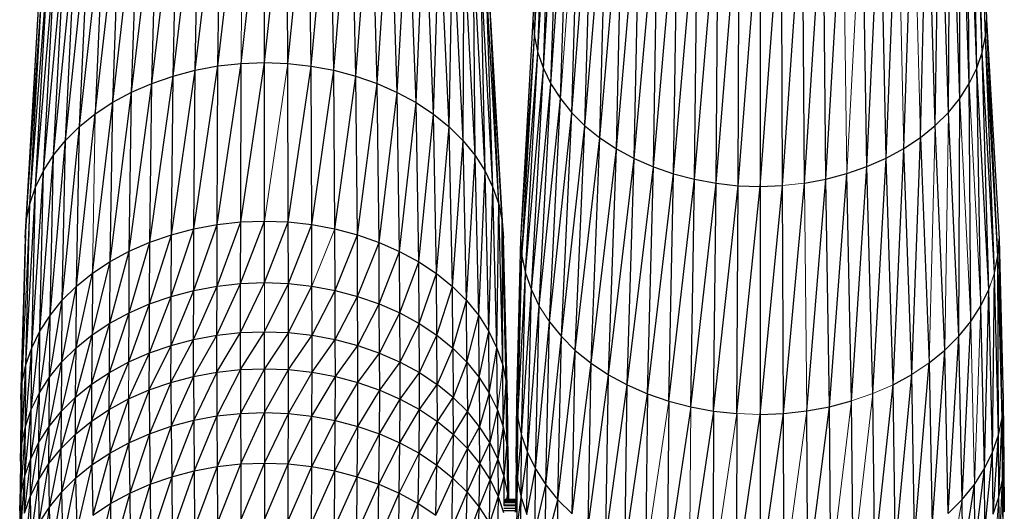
# Model space of a CAD drawing. Header units: millimetres. Extents: x 0 to 1300, y 1 to 464.
# Tile 13 of 52: x 287 to 357, y 217 to 252. Entities that reach past the tile are written whole.
import ezdxf

# ---------------------------------------------------------------- set-up
doc = ezdxf.new("R2010")
doc.units = ezdxf.units.MM

msp = doc.modelspace()

# ---------------------------------------------------------------- linework, layer by layer
at = {"color": 7, "linetype": 'Continuous', "lineweight": 25}
for p, q in [((323.644, 252.317), (324.38, 272.06)), ((356.002, 251.179), (355.347, 272.086)), ((355.347, 272.086), (356.081, 252.343)), ((323.644, 252.317), (324.46, 270.949)), ((323.727, 251.154), (324.46, 270.949)), ((355.764, 250.026), (355.271, 270.975)), ((356.002, 251.179), (355.271, 270.975)), ((323.727, 251.154), (324.69, 269.849)), ((323.969, 250.001), (324.69, 269.849)), ((355.373, 248.895), (355.044, 269.875)), ((355.764, 250.026), (355.044, 269.875)), ((323.969, 250.001), (325.066, 268.769)), ((324.363, 248.87), (325.066, 268.769)), ((354.836, 247.795), (354.672, 268.794)), ((355.373, 248.895), (354.672, 268.794)), ((354.159, 246.738), (354.159, 267.744)), ((354.836, 247.795), (354.159, 267.744)), ((324.363, 248.87), (325.582, 267.72)), ((324.903, 247.771), (325.582, 267.72)), ((324.903, 247.771), (326.232, 266.712)), ((325.584, 246.715), (326.232, 266.712)), ((353.347, 245.734), (353.512, 266.735)), ((354.159, 246.738), (353.512, 266.735)), ((326.399, 245.712), (327.01, 265.754)), ((352.406, 244.793), (352.737, 265.776)), ((353.347, 245.734), (352.737, 265.776)), ((301.074, 249.052), (302.821, 264.228)), ((302.733, 249.237), (304.407, 264.287)), ((304.407, 249.298), (304.407, 264.287)), ((304.407, 249.298), (305.993, 264.226)), ((306.081, 249.234), (305.993, 264.226)), ((326.399, 245.712), (327.911, 264.858)), ((327.342, 244.773), (327.911, 264.858)), ((351.344, 243.928), (351.84, 264.879)), ((352.406, 244.793), (351.84, 264.879)), ((297.864, 248.334), (299.706, 263.767)), ((299.446, 248.75), (301.249, 264.054)), ((299.446, 248.75), (299.706, 263.767)), ((301.074, 249.052), (301.249, 264.054)), ((306.081, 249.234), (307.564, 264.049)), ((307.739, 249.047), (307.564, 264.049)), ((307.739, 249.047), (309.107, 263.76)), ((309.367, 248.743), (309.107, 263.76)), ((327.342, 244.773), (328.928, 264.033)), ((328.407, 243.91), (328.928, 264.033)), ((350.166, 243.146), (350.825, 264.052)), ((294.898, 247.181), (296.765, 262.876)), ((296.342, 247.81), (298.206, 263.373)), ((296.342, 247.81), (296.765, 262.876)), ((297.864, 248.334), (298.206, 263.373)), ((309.367, 248.743), (310.605, 263.363)), ((310.948, 248.324), (310.605, 263.363)), ((310.948, 248.324), (312.045, 262.864)), ((312.468, 247.798), (312.045, 262.864)), ((328.407, 243.91), (330.055, 263.289)), ((329.588, 243.13), (330.055, 263.289)), ((348.886, 242.455), (349.701, 263.306)), ((293.545, 246.453), (295.396, 262.281)), ((294.898, 247.181), (295.396, 262.281)), ((312.468, 247.798), (313.412, 262.267)), ((313.911, 247.167), (313.412, 262.267)), ((329.588, 243.13), (331.279, 262.631)), ((330.869, 242.44), (331.279, 262.631)), ((347.519, 241.857), (348.479, 262.646)), ((348.886, 242.455), (348.479, 262.646)), ((292.299, 245.63), (294.114, 261.591)), ((293.545, 246.453), (294.114, 261.591)), ((313.911, 247.167), (314.692, 261.575)), ((315.262, 246.437), (314.692, 261.575)), ((330.869, 242.44), (332.586, 262.062)), ((332.238, 241.845), (332.586, 262.062)), ((332.238, 241.845), (333.962, 261.588)), ((333.68, 241.348), (333.962, 261.588)), ((344.58, 240.962), (345.799, 261.598)), ((347.519, 241.857), (347.174, 262.075)), ((291.175, 244.719), (292.934, 260.812)), ((292.934, 260.812), (292.299, 245.63)), ((315.262, 246.437), (315.87, 260.793)), ((316.505, 245.613), (315.87, 260.793)), ((333.68, 241.348), (335.394, 261.212)), ((335.18, 240.954), (335.394, 261.212)), ((335.18, 240.954), (336.867, 260.939)), ((336.723, 240.668), (336.867, 260.939)), ((336.723, 240.668), (338.368, 260.772)), ((338.295, 240.493), (338.368, 260.772)), ((338.295, 240.493), (339.882, 260.717)), ((339.881, 240.435), (341.396, 260.775)), ((339.882, 260.717), (339.881, 240.435)), ((341.467, 240.496), (341.396, 260.775)), ((341.467, 240.496), (342.897, 260.944)), ((343.038, 240.673), (342.897, 260.944)), ((343.038, 240.673), (344.369, 261.22)), ((344.58, 240.962), (344.369, 261.22)), ((290.18, 243.728), (291.868, 259.948)), ((291.175, 244.719), (291.868, 259.948)), ((316.505, 245.613), (316.933, 259.928)), ((317.626, 244.699), (316.933, 259.928)), ((289.32, 242.67), (290.925, 259.009)), ((290.18, 243.728), (290.925, 259.009)), ((317.626, 244.699), (317.873, 258.988)), ((318.619, 243.707), (317.873, 258.988)), ((288.602, 241.555), (290.11, 258.006)), ((289.32, 242.67), (290.11, 258.006)), ((318.619, 243.707), (318.685, 257.984)), ((319.476, 242.647), (318.685, 257.984)), ((288.032, 240.395), (289.429, 256.95)), ((288.602, 241.555), (289.429, 256.95)), ((319.476, 242.647), (319.362, 256.926)), ((320.191, 241.532), (319.362, 256.926)), ((287.616, 239.202), (288.889, 255.851)), ((288.032, 240.395), (288.889, 255.851)), ((320.191, 241.532), (319.899, 255.827)), ((320.758, 240.371), (319.899, 255.827)), ((287.361, 237.985), (288.495, 254.72)), ((287.616, 239.202), (288.495, 254.72)), ((320.758, 240.371), (320.29, 254.695)), ((321.17, 239.177), (320.29, 254.695)), ((287.274, 236.758), (288.253, 253.568)), ((287.361, 237.985), (288.253, 253.568)), ((321.17, 239.177), (320.528, 253.542)), ((321.421, 237.96), (320.528, 253.542)), ((288.17, 252.404), (287.274, 236.758)), ((321.421, 237.96), (320.607, 252.379)), ((321.505, 236.732), (320.607, 252.379)), ((322.746, 236.671), (323.644, 252.317)), ((323.644, 252.317), (323.727, 251.154)), ((356.002, 251.179), (356.081, 252.343)), ((356.894, 235.468), (356.081, 252.343)), ((356.081, 252.343), (356.978, 236.696)), ((322.746, 236.671), (323.727, 251.154)), ((322.834, 235.443), (323.727, 251.154)), ((323.727, 251.154), (323.969, 250.001)), ((355.764, 250.026), (356.002, 251.179)), ((356.642, 234.251), (356.002, 251.179)), ((356.894, 235.468), (356.002, 251.179)), ((322.834, 235.443), (323.969, 250.001)), ((323.088, 234.227), (323.969, 250.001)), ((323.969, 250.001), (324.363, 248.87)), ((355.373, 248.895), (355.764, 250.026)), ((356.23, 233.057), (355.764, 250.026)), ((356.642, 234.251), (355.764, 250.026)), ((297.752, 236.982), (299.446, 248.75)), ((297.864, 248.334), (299.446, 248.75)), ((299.362, 237.405), (301.074, 249.052)), ((299.362, 237.405), (299.446, 248.75)), ((299.446, 248.75), (301.074, 249.052)), ((301.018, 237.712), (302.733, 249.237)), ((301.018, 237.712), (301.074, 249.052)), ((301.074, 249.052), (302.733, 249.237)), ((302.705, 237.9), (304.407, 249.298)), ((302.705, 237.9), (302.733, 249.237)), ((302.733, 249.237), (304.407, 249.298)), ((304.408, 237.963), (304.407, 249.298)), ((304.407, 249.298), (306.081, 249.234)), ((306.11, 237.898), (306.081, 249.234)), ((306.081, 249.234), (307.739, 249.047)), ((306.11, 237.898), (307.739, 249.047)), ((307.797, 237.708), (307.739, 249.047)), ((307.739, 249.047), (309.367, 248.743)), ((307.797, 237.708), (309.367, 248.743)), ((309.452, 237.398), (309.367, 248.743)), ((309.367, 248.743), (310.948, 248.324)), ((323.088, 234.227), (324.363, 248.87)), ((323.504, 233.033), (324.363, 248.87)), ((324.363, 248.87), (324.903, 247.771)), ((354.836, 247.795), (355.373, 248.895)), ((355.663, 231.897), (355.373, 248.895)), ((356.23, 233.057), (355.373, 248.895)), ((296.205, 236.449), (297.864, 248.334)), ((296.342, 247.81), (297.864, 248.334)), ((297.752, 236.982), (297.864, 248.334)), ((309.452, 237.398), (310.948, 248.324)), ((311.06, 236.972), (310.948, 248.324)), ((310.948, 248.324), (312.468, 247.798)), ((294.736, 235.809), (296.342, 247.81)), ((294.898, 247.181), (296.342, 247.81)), ((296.205, 236.449), (296.342, 247.81)), ((311.06, 236.972), (312.468, 247.798)), ((312.606, 236.437), (312.468, 247.798)), ((312.468, 247.798), (313.911, 247.167)), ((323.504, 233.033), (324.903, 247.771)), ((324.074, 231.873), (324.903, 247.771)), ((324.903, 247.771), (325.584, 246.715)), ((354.159, 246.738), (354.836, 247.795)), ((354.948, 230.781), (354.836, 247.795)), ((293.36, 235.069), (294.898, 247.181)), ((293.545, 246.453), (294.898, 247.181)), ((294.736, 235.809), (294.898, 247.181)), ((312.606, 236.437), (313.911, 247.167)), ((314.074, 235.795), (313.911, 247.167)), ((313.911, 247.167), (315.262, 246.437)), ((324.074, 231.873), (325.584, 246.715)), ((324.792, 230.759), (325.584, 246.715)), ((325.584, 246.715), (326.399, 245.712)), ((353.347, 245.734), (354.159, 246.738)), ((354.091, 229.721), (354.159, 246.738)), ((292.093, 234.232), (293.545, 246.453)), ((292.299, 245.63), (293.545, 246.453)), ((293.36, 235.069), (293.545, 246.453)), ((314.074, 235.795), (315.262, 246.437)), ((315.447, 235.053), (315.262, 246.437)), ((315.262, 246.437), (316.505, 245.613)), ((290.95, 233.305), (292.299, 245.63)), ((291.175, 244.719), (292.299, 245.63)), ((315.447, 235.053), (316.505, 245.613)), ((316.712, 234.214), (316.505, 245.613)), ((316.505, 245.613), (317.626, 244.699)), ((324.792, 230.759), (326.399, 245.712)), ((325.652, 229.7), (326.399, 245.712)), ((326.399, 245.712), (327.342, 244.773)), ((352.406, 244.793), (353.347, 245.734)), ((354.091, 229.721), (353.347, 245.734)), ((289.938, 232.297), (291.175, 244.719)), ((290.18, 243.728), (291.175, 244.719)), ((290.95, 233.305), (291.175, 244.719)), ((316.712, 234.214), (317.626, 244.699)), ((317.853, 233.285), (317.626, 244.699)), ((317.626, 244.699), (318.619, 243.707)), ((325.652, 229.7), (327.342, 244.773)), ((326.647, 228.71), (327.342, 244.773)), ((327.342, 244.773), (328.407, 243.91)), ((351.344, 243.928), (352.406, 244.793)), ((353.099, 228.729), (352.406, 244.793)), ((326.647, 228.71), (328.407, 243.91)), ((327.772, 227.798), (328.407, 243.91)), ((328.407, 243.91), (329.588, 243.13)), ((350.166, 243.146), (351.344, 243.928)), ((350.734, 226.991), (351.344, 243.928)), ((351.344, 243.928), (351.977, 227.816)), ((289.063, 231.221), (290.18, 243.728)), ((289.32, 242.67), (290.18, 243.728)), ((289.938, 232.297), (290.18, 243.728)), ((317.853, 233.285), (318.619, 243.707)), ((318.862, 232.276), (318.619, 243.707)), ((318.619, 243.707), (319.476, 242.647)), ((327.772, 227.798), (329.588, 243.13)), ((329.017, 226.975), (329.588, 243.13)), ((329.588, 243.13), (330.869, 242.44)), ((348.886, 242.455), (350.166, 243.146)), ((349.383, 226.261), (350.166, 243.146)), ((350.734, 226.991), (350.166, 243.146)), ((288.333, 230.087), (289.32, 242.67)), ((288.602, 241.555), (289.32, 242.67)), ((289.063, 231.221), (289.32, 242.67)), ((318.862, 232.276), (319.476, 242.647)), ((319.734, 231.199), (319.476, 242.647)), ((319.476, 242.647), (320.191, 241.532)), ((329.017, 226.975), (330.869, 242.44)), ((330.37, 226.247), (330.869, 242.44)), ((330.869, 242.44), (332.238, 241.845)), ((347.519, 241.857), (348.886, 242.455)), ((347.94, 225.631), (348.886, 242.455)), ((349.383, 226.261), (348.886, 242.455)), ((330.37, 226.247), (332.238, 241.845)), ((331.815, 225.619), (332.238, 241.845)), ((332.238, 241.845), (333.68, 241.348)), ((346.079, 241.358), (347.519, 241.857)), ((346.421, 225.104), (347.519, 241.857)), ((347.94, 225.631), (347.519, 241.857)), ((287.753, 228.907), (288.602, 241.555)), ((288.032, 240.395), (288.602, 241.555)), ((288.333, 230.087), (288.602, 241.555)), ((319.734, 231.199), (320.191, 241.532)), ((320.461, 230.064), (320.191, 241.532)), ((320.191, 241.532), (320.758, 240.371)), ((331.815, 225.619), (333.68, 241.348)), ((333.336, 225.094), (333.68, 241.348)), ((333.68, 241.348), (335.18, 240.954)), ((343.038, 240.673), (344.58, 240.962)), ((343.212, 224.381), (344.58, 240.962)), ((344.58, 240.962), (346.079, 241.358)), ((344.839, 224.686), (344.58, 240.962)), ((344.839, 224.686), (346.079, 241.358)), ((346.421, 225.104), (346.079, 241.358)), ((287.33, 227.693), (288.032, 240.395)), ((287.616, 239.202), (288.032, 240.395)), ((287.753, 228.907), (288.032, 240.395)), ((320.461, 230.064), (320.758, 240.371)), ((321.038, 228.884), (320.758, 240.371)), ((320.758, 240.371), (321.17, 239.177)), ((333.336, 225.094), (335.18, 240.954)), ((334.918, 224.679), (335.18, 240.954)), ((334.918, 224.679), (336.723, 240.668)), ((335.18, 240.954), (336.723, 240.668)), ((336.547, 224.376), (336.723, 240.668)), ((336.547, 224.376), (338.295, 240.493)), ((336.723, 240.668), (338.295, 240.493)), ((338.206, 224.192), (338.295, 240.493)), ((338.206, 224.192), (339.881, 240.435)), ((338.295, 240.493), (339.881, 240.435)), ((339.88, 224.13), (341.467, 240.496)), ((339.881, 240.435), (339.88, 224.13)), ((339.881, 240.435), (341.467, 240.496)), ((341.553, 224.194), (341.467, 240.496)), ((341.553, 224.194), (343.038, 240.673)), ((287.33, 227.693), (287.616, 239.202)), ((287.361, 237.985), (287.616, 239.202)), ((321.038, 228.884), (321.17, 239.177)), ((321.457, 227.669), (321.17, 239.177)), ((321.17, 239.177), (321.421, 237.96)), ((286.982, 225.208), (287.361, 237.985)), ((287.071, 226.456), (287.361, 237.985)), ((287.274, 236.758), (287.361, 237.985)), ((299.352, 233.002), (301.018, 237.712)), ((299.362, 237.405), (301.018, 237.712)), ((301.011, 233.31), (302.705, 237.9)), ((301.011, 233.31), (301.018, 237.712)), ((301.018, 237.712), (302.705, 237.9)), ((302.702, 233.498), (304.408, 237.963)), ((302.702, 233.498), (302.705, 237.9)), ((302.705, 237.9), (304.408, 237.963)), ((304.408, 233.561), (304.408, 237.963)), ((304.408, 237.963), (306.11, 237.898)), ((304.408, 233.561), (306.11, 237.898)), ((306.114, 233.496), (306.11, 237.898)), ((306.11, 237.898), (307.797, 237.708)), ((306.114, 233.496), (307.797, 237.708)), ((307.804, 233.305), (307.797, 237.708)), ((307.797, 237.708), (309.452, 237.398)), ((321.457, 227.669), (321.421, 237.96)), ((321.713, 226.432), (321.421, 237.96)), ((321.421, 237.96), (321.505, 236.732)), ((287.274, 236.758), (286.982, 225.208)), ((296.189, 232.044), (297.752, 236.982)), ((296.205, 236.449), (297.752, 236.982)), ((297.739, 232.578), (299.362, 237.405)), ((297.739, 232.578), (297.752, 236.982)), ((297.752, 236.982), (299.362, 237.405)), ((299.352, 233.002), (299.362, 237.405)), ((309.462, 232.995), (309.452, 237.398)), ((309.452, 237.398), (311.06, 236.972)), ((309.462, 232.995), (311.06, 236.972)), ((311.074, 232.569), (311.06, 236.972)), ((311.06, 236.972), (312.606, 236.437)), ((321.713, 226.432), (321.505, 236.732)), ((321.798, 225.183), (321.505, 236.732)), ((294.717, 231.403), (296.205, 236.449)), ((294.736, 235.809), (296.205, 236.449)), ((296.189, 232.044), (296.205, 236.449)), ((311.074, 232.569), (312.606, 236.437)), ((312.623, 232.032), (312.606, 236.437)), ((312.606, 236.437), (314.074, 235.795)), ((322.453, 225.121), (322.746, 236.671)), ((322.746, 236.671), (322.834, 235.443)), ((356.894, 235.468), (356.978, 236.696)), ((357.184, 223.897), (356.978, 236.696)), ((356.978, 236.696), (357.269, 225.146)), ((293.338, 230.661), (294.736, 235.809)), ((293.36, 235.069), (294.736, 235.809)), ((294.717, 231.403), (294.736, 235.809)), ((312.623, 232.032), (314.074, 235.795)), ((314.093, 231.389), (314.074, 235.795)), ((314.074, 235.795), (315.447, 235.053)), ((322.453, 225.121), (322.834, 235.443)), ((322.542, 223.872), (322.834, 235.443)), ((322.834, 235.443), (323.088, 234.227)), ((356.642, 234.251), (356.894, 235.468)), ((356.928, 222.66), (356.894, 235.468)), ((357.184, 223.897), (356.894, 235.468)), ((292.069, 229.823), (293.36, 235.069)), ((292.093, 234.232), (293.36, 235.069)), ((293.338, 230.661), (293.36, 235.069)), ((314.093, 231.389), (315.447, 235.053)), ((315.469, 230.646), (315.447, 235.053)), ((315.447, 235.053), (316.712, 234.214)), ((290.923, 228.894), (292.093, 234.232)), ((290.95, 233.305), (292.093, 234.232)), ((292.093, 234.232), (292.069, 229.823)), ((315.469, 230.646), (316.712, 234.214)), ((316.736, 229.805), (316.712, 234.214)), ((316.712, 234.214), (317.853, 233.285)), ((322.542, 223.872), (323.088, 234.227)), ((322.801, 222.635), (323.088, 234.227)), ((323.088, 234.227), (323.504, 233.033)), ((356.509, 221.445), (356.642, 234.251)), ((356.928, 222.66), (356.642, 234.251)), ((289.909, 227.884), (290.95, 233.305)), ((289.938, 232.297), (290.95, 233.305)), ((290.923, 228.894), (290.95, 233.305)), ((299.34, 229.491), (301.011, 233.31)), ((299.352, 233.002), (301.011, 233.31)), ((301.003, 229.799), (302.702, 233.498)), ((301.003, 229.799), (301.011, 233.31)), ((301.011, 233.31), (302.702, 233.498)), ((302.698, 229.988), (304.408, 233.561)), ((302.698, 229.988), (302.702, 233.498)), ((302.702, 233.498), (304.408, 233.561)), ((304.408, 233.561), (306.114, 233.496)), ((304.408, 230.051), (306.114, 233.496)), ((306.118, 229.985), (306.114, 233.496)), ((306.114, 233.496), (307.804, 233.305)), ((306.118, 229.985), (307.804, 233.305)), ((307.812, 229.795), (307.804, 233.305)), ((307.804, 233.305), (309.462, 232.995)), ((316.736, 229.805), (317.853, 233.285)), ((317.88, 228.874), (317.853, 233.285)), ((317.853, 233.285), (318.862, 232.276)), ((296.169, 228.53), (297.739, 232.578)), ((296.189, 232.044), (297.739, 232.578)), ((297.723, 229.066), (299.352, 233.002)), ((297.723, 229.066), (297.739, 232.578)), ((297.739, 232.578), (299.352, 233.002)), ((299.34, 229.491), (299.352, 233.002)), ((307.812, 229.795), (309.462, 232.995)), ((309.475, 229.483), (309.462, 232.995)), ((309.462, 232.995), (311.074, 232.569)), ((309.475, 229.483), (311.074, 232.569)), ((311.09, 229.056), (311.074, 232.569)), ((311.074, 232.569), (312.623, 232.032)), ((322.801, 222.635), (323.504, 233.033)), ((323.224, 221.421), (323.504, 233.033)), ((323.504, 233.033), (324.074, 231.873)), ((355.663, 231.897), (356.23, 233.057)), ((355.932, 220.265), (356.23, 233.057)), ((356.509, 221.445), (356.23, 233.057)), ((289.033, 226.806), (289.938, 232.297)), ((289.063, 231.221), (289.938, 232.297)), ((289.909, 227.884), (289.938, 232.297)), ((294.693, 227.888), (296.189, 232.044)), ((294.717, 231.403), (296.189, 232.044)), ((296.169, 228.53), (296.189, 232.044)), ((311.09, 229.056), (312.623, 232.032)), ((312.643, 228.518), (312.623, 232.032)), ((312.623, 232.032), (314.093, 231.389)), ((317.88, 228.874), (318.862, 232.276)), ((318.891, 227.863), (318.862, 232.276)), ((318.862, 232.276), (319.734, 231.199)), ((323.224, 221.421), (324.074, 231.873)), ((323.804, 220.242), (324.074, 231.873)), ((354.948, 230.781), (355.663, 231.897)), ((355.932, 220.265), (355.663, 231.897)), ((288.301, 225.67), (289.063, 231.221)), ((288.333, 230.087), (289.063, 231.221)), ((289.033, 226.806), (289.063, 231.221)), ((293.311, 227.144), (294.717, 231.403)), ((293.338, 230.661), (294.717, 231.403)), ((294.693, 227.888), (294.717, 231.403)), ((312.643, 228.518), (314.093, 231.389)), ((314.117, 227.874), (314.093, 231.389)), ((314.093, 231.389), (315.469, 230.646)), ((318.891, 227.863), (319.734, 231.199)), ((319.764, 226.784), (319.734, 231.199)), ((319.734, 231.199), (320.461, 230.064)), ((292.039, 226.304), (293.338, 230.661)), ((292.069, 229.823), (293.338, 230.661)), ((293.311, 227.144), (293.338, 230.661)), ((314.117, 227.874), (315.469, 230.646)), ((315.497, 227.128), (315.469, 230.646)), ((315.469, 230.646), (316.736, 229.805)), ((323.804, 220.242), (324.792, 230.759)), ((324.534, 219.108), (324.792, 230.759)), ((324.792, 230.759), (325.652, 229.7)), ((354.091, 229.721), (354.948, 230.781)), ((354.333, 218.052), (354.948, 230.781)), ((287.72, 224.488), (288.333, 230.087)), ((287.753, 228.907), (288.333, 230.087)), ((288.301, 225.67), (288.333, 230.087)), ((290.89, 225.372), (292.069, 229.823)), ((290.923, 228.894), (292.069, 229.823)), ((292.069, 229.823), (292.039, 226.304)), ((299.336, 226.844), (301.003, 229.799)), ((299.34, 229.491), (301.003, 229.799)), ((301.001, 227.154), (302.698, 229.988)), ((301.001, 227.154), (301.003, 229.799)), ((301.003, 229.799), (302.698, 229.988)), ((302.697, 227.342), (304.408, 230.051)), ((302.697, 227.342), (302.698, 229.988)), ((302.698, 229.988), (304.408, 230.051)), ((304.408, 227.405), (304.408, 230.051)), ((304.408, 230.051), (306.118, 229.985)), ((306.118, 229.985), (304.408, 227.405)), ((306.12, 227.34), (306.118, 229.985)), ((306.118, 229.985), (307.812, 229.795)), ((306.12, 227.34), (307.812, 229.795)), ((307.815, 227.149), (307.812, 229.795)), ((307.812, 229.795), (309.475, 229.483)), ((315.497, 227.128), (316.736, 229.805)), ((316.767, 226.286), (316.736, 229.805)), ((316.736, 229.805), (317.88, 228.874)), ((319.764, 226.784), (320.461, 230.064)), ((320.493, 225.647), (320.461, 230.064)), ((320.461, 230.064), (321.038, 228.884)), ((324.534, 219.108), (325.652, 229.7)), ((325.409, 218.032), (325.652, 229.7)), ((325.652, 229.7), (326.647, 228.71)), ((353.099, 228.729), (354.091, 229.721)), ((353.324, 217.043), (354.091, 229.721)), ((354.333, 218.052), (354.091, 229.721)), ((296.162, 225.883), (297.723, 229.066)), ((296.169, 228.53), (297.723, 229.066)), ((297.718, 226.419), (299.34, 229.491)), ((297.718, 226.419), (297.723, 229.066)), ((297.723, 229.066), (299.34, 229.491)), ((299.336, 226.844), (299.34, 229.491)), ((307.815, 227.149), (309.475, 229.483)), ((309.479, 226.837), (309.475, 229.483)), ((309.475, 229.483), (311.09, 229.056)), ((309.479, 226.837), (311.09, 229.056)), ((311.096, 226.41), (311.09, 229.056)), ((311.09, 229.056), (312.643, 228.518)), ((287.297, 223.271), (287.753, 228.907)), ((287.33, 227.693), (287.753, 228.907)), ((287.72, 224.488), (287.753, 228.907)), ((289.874, 224.36), (290.923, 228.894)), ((289.909, 227.884), (290.923, 228.894)), ((290.89, 225.372), (290.923, 228.894)), ((294.685, 225.24), (296.169, 228.53)), ((294.693, 227.888), (296.169, 228.53)), ((296.162, 225.883), (296.169, 228.53)), ((311.096, 226.41), (312.643, 228.518)), ((312.65, 225.871), (312.643, 228.518)), ((312.643, 228.518), (314.117, 227.874)), ((317.88, 228.874), (316.767, 226.286)), ((317.88, 228.874), (317.913, 225.353)), ((317.88, 228.874), (318.891, 227.863)), ((320.493, 225.647), (321.038, 228.884)), ((321.071, 224.464), (321.038, 228.884)), ((321.038, 228.884), (321.457, 227.669)), ((325.409, 218.032), (326.647, 228.71)), ((326.421, 217.024), (326.647, 228.71)), ((326.647, 228.71), (327.772, 227.798)), ((351.977, 227.816), (353.099, 228.729)), ((352.183, 216.114), (353.099, 228.729)), ((353.324, 217.043), (353.099, 228.729)), ((287.037, 222.032), (287.33, 227.693)), ((287.071, 226.456), (287.33, 227.693)), ((287.297, 223.271), (287.33, 227.693)), ((288.995, 223.279), (289.909, 227.884)), ((289.033, 226.806), (289.909, 227.884)), ((289.874, 224.36), (289.909, 227.884)), ((293.302, 224.496), (294.693, 227.888)), ((293.311, 227.144), (294.693, 227.888)), ((312.65, 225.871), (314.117, 227.874)), ((314.125, 225.226), (314.117, 227.874)), ((314.117, 227.874), (315.497, 227.128)), ((318.891, 227.863), (317.913, 225.353)), ((318.891, 227.863), (318.927, 224.339)), ((318.891, 227.863), (319.764, 226.784)), ((321.491, 223.247), (321.457, 227.669)), ((321.457, 227.669), (321.713, 226.432)), ((326.421, 217.024), (327.772, 227.798)), ((327.565, 216.097), (327.772, 227.798)), ((327.772, 227.798), (329.017, 226.975)), ((350.919, 215.276), (351.977, 227.816)), ((351.977, 227.816), (352.183, 216.114)), ((292.029, 223.655), (293.311, 227.144)), ((292.039, 226.304), (293.311, 227.144)), ((293.302, 224.496), (293.311, 227.144)), ((299.336, 226.844), (301.001, 227.154)), ((301.001, 227.154), (299.349, 223.715)), ((301.001, 227.154), (302.697, 227.342)), ((301.001, 227.154), (301.009, 224.023)), ((302.697, 227.342), (301.009, 224.023)), ((302.697, 227.342), (304.408, 227.405)), ((302.697, 227.342), (302.701, 224.211)), ((304.408, 227.405), (302.701, 224.211)), ((304.408, 227.405), (304.408, 224.274)), ((304.408, 227.405), (306.12, 227.34)), ((304.408, 224.274), (306.12, 227.34)), ((306.115, 224.209), (306.12, 227.34)), ((306.115, 224.209), (307.815, 227.149)), ((306.12, 227.34), (307.815, 227.149)), ((307.807, 224.018), (307.815, 227.149)), ((307.815, 227.149), (309.479, 226.837)), ((314.125, 225.226), (315.497, 227.128)), ((315.506, 224.48), (315.497, 227.128)), ((315.497, 227.128), (316.767, 226.286)), ((327.565, 216.097), (329.017, 226.975)), ((328.831, 215.26), (329.017, 226.975)), ((329.017, 226.975), (330.37, 226.247)), ((349.383, 226.261), (350.734, 226.991)), ((349.545, 214.533), (350.734, 226.991)), ((350.919, 215.276), (350.734, 226.991)), ((286.948, 220.781), (287.071, 226.456)), ((286.982, 225.208), (287.071, 226.456)), ((287.037, 222.032), (287.071, 226.456)), ((288.262, 222.14), (289.033, 226.806)), ((288.301, 225.67), (289.033, 226.806)), ((288.995, 223.279), (289.033, 226.806)), ((290.88, 222.723), (292.039, 226.304)), ((290.89, 225.372), (292.039, 226.304)), ((292.039, 226.304), (292.029, 223.655)), ((296.162, 225.883), (297.718, 226.419)), ((297.718, 226.419), (296.183, 222.756)), ((297.718, 226.419), (299.336, 226.844)), ((297.718, 226.419), (297.735, 223.291)), ((299.336, 226.844), (297.735, 223.291)), ((299.336, 226.844), (299.349, 223.715)), ((307.807, 224.018), (309.479, 226.837)), ((309.467, 223.707), (309.479, 226.837)), ((309.467, 223.707), (311.096, 226.41)), ((309.479, 226.837), (311.096, 226.41)), ((311.079, 223.281), (311.096, 226.41)), ((311.096, 226.41), (312.65, 225.871)), ((315.506, 224.48), (316.767, 226.286)), ((316.777, 223.637), (316.767, 226.286)), ((317.913, 225.353), (316.767, 226.286)), ((319.764, 226.784), (318.927, 224.339)), ((319.764, 226.784), (319.802, 223.257)), ((319.764, 226.784), (320.493, 225.647)), ((321.491, 223.247), (321.713, 226.432)), ((321.747, 222.007), (321.713, 226.432)), ((321.713, 226.432), (321.798, 225.183)), ((328.831, 215.26), (330.37, 226.247)), ((330.207, 214.52), (330.37, 226.247)), ((330.37, 226.247), (331.815, 225.619)), ((348.077, 213.892), (349.383, 226.261)), ((349.545, 214.533), (349.383, 226.261)), ((287.679, 220.955), (288.301, 225.67)), ((287.72, 224.488), (288.301, 225.67)), ((288.262, 222.14), (288.301, 225.67)), ((294.685, 225.24), (296.162, 225.883)), ((296.162, 225.883), (294.71, 222.115)), ((296.162, 225.883), (296.183, 222.756)), ((311.079, 223.281), (312.65, 225.871)), ((312.629, 222.744), (312.65, 225.871)), ((312.65, 225.871), (314.125, 225.226)), ((320.493, 225.647), (319.802, 223.257)), ((320.493, 225.647), (320.533, 222.117)), ((320.493, 225.647), (321.071, 224.464)), ((330.207, 214.52), (331.815, 225.619)), ((331.815, 225.619), (331.676, 213.88)), ((331.815, 225.619), (333.336, 225.094)), ((348.077, 213.892), (347.94, 225.631)), ((286.982, 225.208), (286.948, 220.781)), ((289.862, 221.71), (290.89, 225.372)), ((289.874, 224.36), (290.89, 225.372)), ((290.88, 222.723), (290.89, 225.372)), ((293.302, 224.496), (294.685, 225.24)), ((294.685, 225.24), (293.33, 221.372)), ((294.685, 225.24), (294.71, 222.115)), ((312.629, 222.744), (314.125, 225.226)), ((314.101, 222.101), (314.125, 225.226)), ((314.125, 225.226), (315.506, 224.48)), ((316.777, 223.637), (317.913, 225.353)), ((317.924, 222.703), (317.913, 225.353)), ((318.927, 224.339), (317.913, 225.353)), ((321.747, 222.007), (321.798, 225.183)), ((321.833, 220.756), (321.798, 225.183)), ((322.419, 220.694), (322.453, 225.121)), ((322.453, 225.121), (322.542, 223.872)), ((333.336, 225.094), (333.223, 213.347)), ((333.336, 225.094), (334.918, 224.679)), ((344.839, 224.686), (346.421, 225.104)), ((346.532, 213.356), (346.421, 225.104)), ((357.184, 223.897), (357.269, 225.146)), ((357.218, 219.468), (357.269, 225.146)), ((357.269, 225.146), (357.304, 220.719)), ((287.255, 219.736), (287.72, 224.488)), ((287.297, 223.271), (287.72, 224.488)), ((287.679, 220.955), (287.72, 224.488)), ((288.983, 220.628), (289.874, 224.36)), ((288.995, 223.279), (289.874, 224.36)), ((289.862, 221.71), (289.874, 224.36)), ((292.029, 223.655), (293.302, 224.496)), ((293.302, 224.496), (292.06, 220.533)), ((293.302, 224.496), (293.33, 221.372)), ((301.009, 224.023), (302.701, 224.211)), ((302.701, 224.211), (301.029, 220.408)), ((302.701, 224.211), (304.408, 224.274)), ((302.701, 224.211), (302.711, 220.595)), ((302.711, 220.595), (304.408, 224.274)), ((304.408, 224.274), (304.408, 220.658)), ((304.408, 224.274), (306.115, 224.209)), ((304.408, 220.658), (306.115, 224.209)), ((306.106, 220.593), (306.115, 224.209)), ((306.115, 224.209), (307.807, 224.018)), ((314.101, 222.101), (315.506, 224.48)), ((315.478, 221.356), (315.506, 224.48)), ((315.506, 224.48), (316.777, 223.637)), ((317.924, 222.703), (318.927, 224.339)), ((318.939, 221.689), (318.927, 224.339)), ((319.802, 223.257), (318.927, 224.339)), ((321.071, 224.464), (320.533, 222.117)), ((321.071, 224.464), (321.112, 220.931)), ((321.071, 224.464), (321.491, 223.247)), ((334.918, 224.679), (333.223, 213.347)), ((336.547, 224.376), (334.833, 212.924)), ((334.918, 224.679), (336.547, 224.376)), ((336.547, 224.376), (336.489, 212.616)), ((336.547, 224.376), (338.206, 224.192)), ((338.206, 224.192), (338.176, 212.429)), ((338.176, 212.429), (339.88, 224.13)), ((339.879, 212.366), (341.553, 224.194)), ((339.88, 224.13), (339.879, 212.366)), ((339.88, 224.13), (341.553, 224.194)), ((341.553, 224.194), (343.212, 224.381)), ((341.581, 212.431), (341.553, 224.194)), ((343.212, 224.381), (344.839, 224.686)), ((343.268, 212.621), (343.212, 224.381)), ((343.268, 212.621), (344.839, 224.686)), ((344.923, 212.931), (344.839, 224.686)), ((290.88, 222.723), (292.029, 223.655)), ((290.914, 219.603), (292.029, 223.655)), ((292.029, 223.655), (292.06, 220.533)), ((297.735, 223.291), (299.349, 223.715)), ((299.349, 223.715), (297.774, 219.68)), ((299.349, 223.715), (301.009, 224.023)), ((299.349, 223.715), (299.378, 220.102)), ((301.009, 224.023), (299.378, 220.102)), ((301.009, 224.023), (301.029, 220.408)), ((306.106, 220.593), (307.807, 224.018)), ((307.787, 220.404), (307.807, 224.018)), ((307.787, 220.404), (309.467, 223.707)), ((307.807, 224.018), (309.467, 223.707)), ((309.437, 220.095), (309.467, 223.707)), ((309.467, 223.707), (311.079, 223.281)), ((315.478, 221.356), (316.777, 223.637)), ((316.746, 220.515), (316.777, 223.637)), ((316.777, 223.637), (317.924, 222.703)), ((322.419, 220.694), (322.542, 223.872)), ((322.508, 219.443), (322.542, 223.872)), ((322.542, 223.872), (322.801, 222.635)), ((356.928, 222.66), (357.184, 223.897)), ((356.962, 218.228), (357.184, 223.897)), ((357.218, 219.468), (357.184, 223.897)), ((286.995, 218.493), (287.297, 223.271)), ((287.037, 222.032), (287.297, 223.271)), ((287.255, 219.736), (287.297, 223.271)), ((288.249, 219.488), (288.995, 223.279)), ((288.262, 222.14), (288.995, 223.279)), ((288.983, 220.628), (288.995, 223.279)), ((289.862, 221.71), (290.88, 222.723)), ((289.898, 218.593), (290.88, 222.723)), ((290.914, 219.603), (290.88, 222.723)), ((294.71, 222.115), (296.183, 222.756)), ((296.183, 222.756), (294.767, 218.511)), ((296.183, 222.756), (297.735, 223.291)), ((296.183, 222.756), (296.231, 219.148)), ((297.735, 223.291), (296.231, 219.148)), ((297.735, 223.291), (297.774, 219.68)), ((309.437, 220.095), (311.079, 223.281)), ((311.04, 219.671), (311.079, 223.281)), ((311.04, 219.671), (312.629, 222.744)), ((311.079, 223.281), (312.629, 222.744)), ((312.581, 219.137), (312.629, 222.744)), ((312.629, 222.744), (314.101, 222.101)), ((316.746, 220.515), (317.924, 222.703)), ((317.89, 219.584), (317.924, 222.703)), ((317.924, 222.703), (318.939, 221.689)), ((318.939, 221.689), (319.802, 223.257)), ((319.815, 220.606), (319.802, 223.257)), ((320.533, 222.117), (319.802, 223.257)), ((321.491, 223.247), (321.112, 220.931)), ((321.491, 223.247), (321.533, 219.711)), ((321.491, 223.247), (321.747, 222.007)), ((356.509, 221.445), (356.928, 222.66)), ((356.542, 217.011), (356.928, 222.66)), ((356.962, 218.228), (356.928, 222.66)), ((286.905, 217.239), (287.037, 222.032)), ((286.948, 220.781), (287.037, 222.032)), ((286.995, 218.493), (287.037, 222.032)), ((287.666, 218.302), (288.262, 222.14)), ((287.679, 220.955), (288.262, 222.14)), ((288.249, 219.488), (288.262, 222.14)), ((293.33, 221.372), (294.71, 222.115)), ((294.71, 222.115), (293.395, 217.773)), ((294.71, 222.115), (294.767, 218.511)), ((312.581, 219.137), (314.101, 222.101)), ((314.044, 218.497), (314.101, 222.101)), ((314.101, 222.101), (315.478, 221.356)), ((319.815, 220.606), (320.533, 222.117)), ((320.546, 219.465), (320.533, 222.117)), ((320.533, 222.117), (321.112, 220.931)), ((321.747, 222.007), (321.533, 219.711)), ((321.747, 222.007), (321.79, 218.468)), ((321.747, 222.007), (321.833, 220.756)), ((322.508, 219.443), (322.801, 222.635)), ((322.767, 218.203), (322.801, 222.635)), ((322.801, 222.635), (323.224, 221.421)), ((288.983, 220.628), (289.862, 221.71)), ((289.021, 217.514), (289.862, 221.71)), ((289.898, 218.593), (289.862, 221.71)), ((292.06, 220.533), (293.33, 221.372)), ((293.33, 221.372), (292.132, 216.939)), ((293.33, 221.372), (293.395, 217.773)), ((314.044, 218.497), (315.478, 221.356)), ((315.414, 217.757), (315.478, 221.356)), ((315.478, 221.356), (316.746, 220.515)), ((317.89, 219.584), (318.939, 221.689)), ((318.903, 218.572), (318.939, 221.689)), ((318.939, 221.689), (319.815, 220.606)), ((322.767, 218.203), (323.224, 221.421)), ((323.191, 216.987), (323.224, 221.421)), ((323.224, 221.421), (323.804, 220.242)), ((355.932, 220.265), (356.509, 221.445)), ((355.964, 215.828), (356.509, 221.445)), ((356.542, 217.011), (356.509, 221.445)), ((286.948, 220.781), (286.905, 217.239)), ((287.241, 217.082), (287.679, 220.955)), ((287.255, 219.736), (287.679, 220.955)), ((287.666, 218.302), (287.679, 220.955)), ((288.249, 219.488), (288.983, 220.628)), ((288.289, 216.377), (288.983, 220.628)), ((289.021, 217.514), (288.983, 220.628)), ((290.914, 219.603), (292.06, 220.533)), ((292.06, 220.533), (290.992, 216.014)), ((292.06, 220.533), (292.132, 216.939)), ((301.029, 220.408), (302.711, 220.595)), ((301.042, 216.376), (302.711, 220.595)), ((302.711, 220.595), (304.408, 220.658)), ((302.711, 220.595), (302.718, 216.562)), ((302.718, 216.562), (304.408, 220.658)), ((304.408, 220.658), (304.409, 216.624)), ((304.408, 220.658), (306.106, 220.593)), ((304.409, 216.624), (306.106, 220.593)), ((306.099, 216.559), (306.106, 220.593)), ((306.106, 220.593), (307.787, 220.404)), ((318.903, 218.572), (319.815, 220.606)), ((319.777, 217.492), (319.815, 220.606)), ((319.815, 220.606), (320.546, 219.465)), ((321.112, 220.931), (320.546, 219.465)), ((321.112, 220.931), (321.126, 218.278)), ((321.112, 220.931), (321.533, 219.711)), ((321.833, 220.756), (321.79, 218.468)), ((321.833, 220.756), (321.865, 218.07)), ((322.419, 220.694), (322.376, 217.152)), ((322.419, 220.694), (322.508, 219.443)), ((357.218, 219.468), (357.304, 220.719)), ((357.26, 215.923), (357.304, 220.719)), ((357.304, 220.719), (357.346, 217.177)), ((297.774, 219.68), (299.378, 220.102)), ((299.378, 220.102), (297.8, 215.65)), ((299.378, 220.102), (301.029, 220.408)), ((299.378, 220.102), (299.398, 216.07)), ((301.029, 220.408), (299.398, 216.07)), ((301.029, 220.408), (301.042, 216.376)), ((306.099, 216.559), (307.787, 220.404)), ((307.774, 216.371), (307.787, 220.404)), ((307.774, 216.371), (309.437, 220.095)), ((307.787, 220.404), (309.437, 220.095)), ((309.418, 216.063), (309.437, 220.095)), ((309.437, 220.095), (311.04, 219.671)), ((315.414, 217.757), (316.746, 220.515)), ((316.674, 216.921), (316.746, 220.515)), ((316.746, 220.515), (317.89, 219.584)), ((323.191, 216.987), (323.804, 220.242)), ((323.772, 215.805), (323.804, 220.242)), ((323.804, 220.242), (324.534, 219.108)), ((355.205, 219.13), (355.932, 220.265)), ((355.235, 214.691), (355.932, 220.265)), ((355.964, 215.828), (355.932, 220.265)), ((286.981, 215.838), (287.255, 219.736)), ((286.995, 218.493), (287.255, 219.736)), ((287.241, 217.082), (287.255, 219.736)), ((287.666, 218.302), (288.249, 219.488)), ((287.708, 215.194), (288.249, 219.488)), ((288.289, 216.377), (288.249, 219.488)), ((289.898, 218.593), (290.914, 219.603)), ((289.983, 215.01), (290.914, 219.603)), ((290.992, 216.014), (290.914, 219.603)), ((294.767, 218.511), (296.231, 219.148)), ((296.231, 219.148), (294.804, 214.486)), ((296.231, 219.148), (297.774, 219.68)), ((296.231, 219.148), (296.263, 215.12)), ((297.774, 219.68), (296.263, 215.12)), ((297.774, 219.68), (297.8, 215.65)), ((309.418, 216.063), (311.04, 219.671)), ((311.015, 215.641), (311.04, 219.671)), ((311.015, 215.641), (312.581, 219.137)), ((311.04, 219.671), (312.581, 219.137)), ((312.55, 215.109), (312.581, 219.137)), ((312.581, 219.137), (314.044, 218.497)), ((316.674, 216.921), (317.89, 219.584)), ((317.812, 215.995), (317.89, 219.584)), ((317.89, 219.584), (318.903, 218.572)), ((319.777, 217.492), (320.546, 219.465)), ((320.506, 216.354), (320.546, 219.465)), ((320.546, 219.465), (321.126, 218.278)), ((321.533, 219.711), (321.126, 218.278)), ((321.533, 219.711), (321.544, 217.632)), ((321.533, 219.711), (321.79, 218.468)), ((322.376, 217.152), (322.508, 219.443)), ((322.465, 215.898), (322.508, 219.443)), ((322.508, 219.443), (322.767, 218.203)), ((354.333, 218.052), (355.205, 219.13)), ((354.362, 213.611), (355.205, 219.13)), ((355.235, 214.691), (355.205, 219.13)), ((356.962, 218.228), (357.218, 219.468)), ((357.004, 214.68), (357.218, 219.468)), ((357.26, 215.923), (357.218, 219.468)), ((286.891, 214.583), (286.995, 218.493)), ((286.905, 217.239), (286.995, 218.493)), ((286.981, 215.838), (286.995, 218.493)), ((289.021, 217.514), (289.898, 218.593)), ((289.111, 213.937), (289.898, 218.593)), ((289.983, 215.01), (289.898, 218.593)), ((293.395, 217.773), (294.767, 218.511)), ((294.767, 218.511), (293.438, 213.75)), ((294.767, 218.511), (294.804, 214.486)), ((312.55, 215.109), (314.044, 218.497)), ((314.007, 214.472), (314.044, 218.497)), ((314.044, 218.497), (315.414, 217.757)), ((317.812, 215.995), (318.903, 218.572)), ((318.818, 214.989), (318.903, 218.572)), ((318.903, 218.572), (319.777, 217.492)), ((321.79, 218.468), (321.721, 218.07)), ((321.79, 218.468), (321.792, 218.07)), ((321.79, 218.468), (321.817, 218.07)), ((323.772, 215.805), (324.534, 219.108)), ((324.504, 214.669), (324.534, 219.108)), ((324.534, 219.108), (325.409, 218.032)), ((287.241, 217.082), (287.666, 218.302)), ((287.284, 213.977), (287.666, 218.302)), ((287.708, 215.194), (287.666, 218.302)), ((292.132, 216.939), (293.395, 217.773)), ((293.395, 217.773), (292.18, 212.919)), ((293.395, 217.773), (293.438, 213.75)), ((314.007, 214.472), (315.414, 217.757)), ((315.371, 213.735), (315.414, 217.757)), ((315.414, 217.757), (316.674, 216.921)), ((321.126, 218.278), (320.506, 216.354)), ((321.126, 218.278), (321.084, 215.17)), ((321.126, 218.278), (321.522, 217.129)), ((321.554, 217.726), (322.383, 217.732)), ((321.567, 217.859), (322.384, 217.859)), ((322.385, 217.939), (321.587, 217.936)), ((321.608, 218.017), (322.386, 218.017)), ((322.387, 218.044), (321.635, 218.043)), ((321.663, 218.07), (322.387, 218.07)), ((322.465, 215.898), (322.767, 218.203)), ((322.725, 214.656), (322.767, 218.203)), ((322.767, 218.203), (323.191, 216.987)), ((324.504, 214.669), (325.409, 218.032)), ((325.38, 213.591), (325.409, 218.032)), ((325.409, 218.032), (326.421, 217.024)), ((353.324, 217.043), (354.333, 218.052)), ((354.362, 213.611), (354.333, 218.052)), ((356.542, 217.011), (356.962, 218.228)), ((357.004, 214.68), (356.962, 218.228)), ((286.905, 217.239), (286.891, 214.583)), ((288.289, 216.377), (289.021, 217.514)), ((288.383, 212.807), (289.021, 217.514)), ((289.111, 213.937), (289.021, 217.514)), ((318.818, 214.989), (319.777, 217.492)), ((319.687, 213.915), (319.777, 217.492)), ((319.777, 217.492), (320.506, 216.354)), ((322.377, 217.251), (321.52, 217.251)), ((321.529, 217.421), (322.379, 217.429)), ((322.381, 217.601), (321.539, 217.601))]:
    msp.add_line(p, q, dxfattribs=at)
at = {"color": 142, "linetype": 'Continuous', "lineweight": 18, "true_color": 0x0080c0}
for p, q in [((325.584, 246.715), (327.01, 265.754)), ((302.733, 249.237), (302.821, 264.228)), ((351.344, 243.928), (350.825, 264.052)), ((350.166, 243.146), (349.701, 263.306)), ((346.079, 241.358), (345.799, 261.598)), ((346.079, 241.358), (347.174, 262.075)), ((304.408, 237.963), (306.081, 249.234)), ((355.663, 231.897), (354.836, 247.795)), ((354.948, 230.781), (354.159, 246.738)), ((292.299, 245.63), (292.093, 234.232)), ((353.099, 228.729), (353.347, 245.734)), ((351.977, 227.816), (352.406, 244.793)), ((341.467, 240.496), (343.038, 240.673)), ((343.212, 224.381), (343.038, 240.673)), ((287.071, 226.456), (287.616, 239.202)), ((307.804, 233.305), (309.452, 237.398)), ((356.23, 233.057), (356.642, 234.251)), ((304.408, 230.051), (304.408, 233.561)), ((324.074, 231.873), (324.792, 230.759)), ((355.205, 219.13), (355.663, 231.897)), ((355.205, 219.13), (354.948, 230.781)), ((294.685, 225.24), (294.693, 227.888)), ((321.071, 224.464), (321.457, 227.669)), ((350.734, 226.991), (351.977, 227.816)), ((347.94, 225.631), (349.383, 226.261)), ((346.421, 225.104), (347.94, 225.631)), ((346.532, 213.356), (347.94, 225.631)), ((333.336, 225.094), (331.676, 213.88)), ((344.923, 212.931), (346.421, 225.104)), ((334.918, 224.679), (334.833, 212.924)), ((338.206, 224.192), (336.489, 212.616)), ((338.206, 224.192), (339.88, 224.13)), ((341.581, 212.431), (343.212, 224.381)), ((353.35, 212.6), (354.333, 218.052)), ((356.582, 213.46), (356.962, 218.228))]:
    msp.add_line(p, q, dxfattribs=at)

doc.saveas('drawing.dxf')
